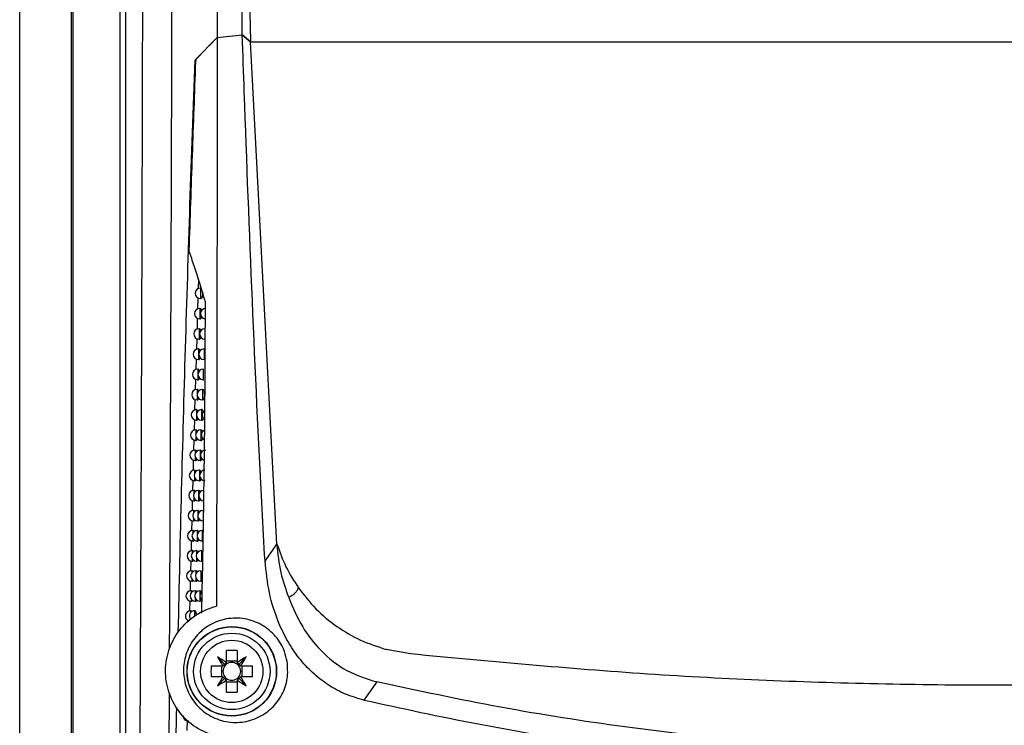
# Model space of a CAD drawing. Header units: millimetres. Extents: x 15440 to 16420, y 10217 to 11288.
# Tile 30 of 58: x 15922 to 16016, y 10672 to 10739. Entities that reach past the tile are written whole.
import ezdxf

# ---------------------------------------------------------------- set-up
doc = ezdxf.new("R2010")
doc.units = ezdxf.units.MM

msp = doc.modelspace()

# ---------------------------------------------------------------- linework, layer by layer
at = {"color": 7, "linetype": 'Continuous', "lineweight": 25}
for p, q in [((15922.047, 10616.108), (15922.047, 10873.108)), ((15927.004, 10616.064), (15927.004, 10873.151)), ((15927.135, 10821.963), (15927.135, 10667.253)), ((15931.644, 10667.319), (15931.644, 10821.897)), ((15932.144, 10821.897), (15932.144, 10667.319)), ((15943.936, 10745.392), (15944.068, 10737.287)), ((15938.844, 10735.62), (15940.901, 10737.698)), ((15940.123, 10736.908), (15940.901, 10737.698)), ((15940.901, 10737.698), (15943.298, 10737.956)), ((15944.068, 10737.287), (15943.298, 10737.956)), ((15943.298, 10737.956), (15944.068, 10737.287)), ((15946.611, 10689.35), (15944.068, 10737.287)), ((15944.068, 10737.287), (16088.026, 10737.287)), ((15938.79, 10735.554), (15939.875, 10736.656)), ((15938.913, 10735.554), (15938.79, 10735.554)), ((15939.115, 10714.617), (15939.089, 10713.735)), ((15939.345, 10713.786), (15939.304, 10713.786)), ((15939.304, 10713.786), (15939.304, 10712.786)), ((15939.064, 10712.858), (15939.032, 10711.802)), ((15939.304, 10712.786), (15939.367, 10712.786)), ((15939.275, 10711.849), (15939.234, 10711.849)), ((15939.234, 10711.849), (15939.234, 10710.849)), ((15939.006, 10710.915), (15938.976, 10709.868)), ((15939.234, 10710.849), (15939.297, 10710.849)), ((15939.208, 10709.912), (15939.168, 10709.912)), ((15939.168, 10709.912), (15939.168, 10708.912)), ((15939.726, 10709.912), (15939.726, 10708.912)), ((15938.949, 10708.973), (15938.919, 10707.935)), ((15939.168, 10708.912), (15939.231, 10708.912)), ((15939.143, 10707.977), (15939.103, 10707.977)), ((15939.103, 10707.977), (15939.103, 10706.977)), ((15939.687, 10707.977), (15939.646, 10707.977)), ((15939.646, 10707.977), (15939.646, 10706.977)), ((15938.892, 10707.034), (15938.862, 10706.003)), ((15939.103, 10706.977), (15939.166, 10706.977)), ((15939.646, 10706.977), (15939.71, 10706.977)), ((15939.08, 10706.043), (15939.039, 10706.043)), ((15939.039, 10706.043), (15939.039, 10705.043)), ((15939.608, 10706.043), (15939.568, 10706.043)), ((15939.568, 10706.043), (15939.568, 10705.043)), ((15938.836, 10705.097), (15938.805, 10704.073)), ((15939.039, 10705.043), (15939.102, 10705.043)), ((15939.568, 10705.043), (15939.632, 10705.043)), ((15939.017, 10704.111), (15938.977, 10704.111)), ((15938.977, 10704.111), (15938.977, 10703.111)), ((15939.529, 10704.111), (15939.489, 10704.111)), ((15939.489, 10704.111), (15939.489, 10703.111)), ((15938.779, 10703.162), (15938.749, 10702.144)), ((15938.977, 10703.111), (15939.04, 10703.111)), ((15939.489, 10703.111), (15939.553, 10703.111)), ((15938.956, 10702.181), (15938.916, 10702.181)), ((15938.916, 10702.181), (15938.916, 10701.728)), ((15939.454, 10702.181), (15939.414, 10702.181)), ((15939.414, 10702.181), (15939.414, 10701.181)), ((15938.722, 10701.23), (15938.692, 10700.216)), ((15938.916, 10701.634), (15938.916, 10701.181)), ((15938.916, 10701.181), (15938.979, 10701.181)), ((15939.414, 10701.181), (15939.478, 10701.181)), ((15938.896, 10700.253), (15938.856, 10700.253)), ((15938.856, 10700.253), (15938.856, 10699.878)), ((15939.38, 10700.253), (15939.34, 10700.253)), ((15939.34, 10700.253), (15939.34, 10699.253)), ((15938.665, 10699.3), (15938.64, 10698.292)), ((15938.856, 10699.628), (15938.856, 10699.253)), ((15938.856, 10699.253), (15938.919, 10699.253)), ((15939.34, 10699.253), (15939.404, 10699.253)), ((15938.838, 10698.327), (15938.798, 10698.327)), ((15938.798, 10698.327), (15938.798, 10697.995)), ((15939.308, 10698.327), (15939.269, 10698.327)), ((15939.269, 10698.327), (15939.269, 10697.327)), ((15938.618, 10697.368), (15938.593, 10696.37)), ((15938.798, 10697.658), (15938.798, 10697.327)), ((15938.798, 10697.327), (15938.861, 10697.327)), ((15939.269, 10697.327), (15939.332, 10697.327)), ((15938.781, 10696.402), (15938.741, 10696.402)), ((15938.741, 10696.402), (15938.741, 10696.103)), ((15939.238, 10696.402), (15939.198, 10696.402)), ((15939.198, 10696.402), (15939.198, 10695.402)), ((15938.57, 10695.439), (15938.545, 10694.449)), ((15938.741, 10695.701), (15938.741, 10695.402)), ((15938.741, 10695.402), (15938.803, 10695.402)), ((15939.198, 10695.402), (15939.262, 10695.402)), ((15938.724, 10694.479), (15938.685, 10694.479)), ((15938.685, 10694.479), (15938.685, 10694.207)), ((15939.169, 10694.479), (15939.129, 10694.479)), ((15939.129, 10694.479), (15939.129, 10693.479)), ((15938.522, 10693.512), (15938.498, 10692.53)), ((15938.685, 10693.751), (15938.685, 10693.479)), ((15938.685, 10693.479), (15938.747, 10693.479)), ((15939.129, 10693.479), (15939.193, 10693.479)), ((15938.67, 10692.558), (15938.63, 10692.558)), ((15938.63, 10692.558), (15938.63, 10692.309)), ((15939.102, 10692.558), (15939.062, 10692.558)), ((15939.062, 10692.558), (15939.062, 10692.12)), ((15939.598, 10692.558), (15939.558, 10692.558)), ((15939.558, 10692.558), (15939.558, 10691.558)), ((15938.474, 10691.587), (15938.45, 10690.613)), ((15938.63, 10691.807), (15938.63, 10691.558)), ((15939.062, 10691.997), (15939.062, 10691.558)), ((15938.616, 10690.639), (15938.576, 10690.639)), ((15938.576, 10690.639), (15938.576, 10690.41)), ((15938.63, 10691.558), (15938.692, 10691.558)), ((15939.035, 10690.639), (15938.996, 10690.639)), ((15938.996, 10690.639), (15938.996, 10690.27)), ((15939.062, 10691.558), (15939.126, 10691.558)), ((15939.518, 10690.639), (15939.479, 10690.639)), ((15939.479, 10690.639), (15939.479, 10689.639)), ((15938.576, 10689.869), (15938.576, 10689.639)), ((15938.996, 10690.009), (15938.996, 10689.639)), ((15938.427, 10689.665), (15938.403, 10688.698)), ((15938.576, 10689.639), (15938.638, 10689.639)), ((15938.996, 10689.639), (15939.06, 10689.639)), ((15939.479, 10689.639), (15939.543, 10689.639)), ((15945.469, 10687.731), (15946.611, 10689.35)), ((15938.563, 10688.722), (15938.523, 10688.722)), ((15938.523, 10688.722), (15938.523, 10688.511)), ((15938.523, 10687.934), (15938.523, 10687.722)), ((15938.971, 10688.722), (15938.932, 10688.722)), ((15938.932, 10688.722), (15938.932, 10688.395)), ((15938.932, 10688.05), (15938.932, 10687.722)), ((15939.44, 10688.722), (15939.401, 10688.722)), ((15939.401, 10688.722), (15939.401, 10687.722)), ((15938.379, 10687.746), (15938.356, 10686.784)), ((15938.523, 10687.722), (15938.586, 10687.722)), ((15938.932, 10687.722), (15938.995, 10687.722)), ((15939.401, 10687.722), (15939.465, 10687.722)), ((15938.512, 10686.808), (15938.472, 10686.808)), ((15938.472, 10686.808), (15938.472, 10686.612)), ((15938.472, 10686.003), (15938.472, 10685.808)), ((15938.908, 10686.808), (15938.869, 10686.808)), ((15938.869, 10686.808), (15938.869, 10686.512)), ((15938.869, 10686.103), (15938.869, 10685.808)), ((15939.364, 10686.808), (15939.325, 10686.808)), ((15939.325, 10686.808), (15939.325, 10685.808)), ((15938.332, 10685.829), (15938.308, 10684.872)), ((15938.472, 10685.808), (15938.534, 10685.808)), ((15938.869, 10685.808), (15938.932, 10685.808)), ((15939.325, 10685.808), (15939.389, 10685.808)), ((15938.461, 10684.895), (15938.421, 10684.895)), ((15938.421, 10684.895), (15938.421, 10684.713)), ((15938.421, 10684.076), (15938.421, 10683.895)), ((15938.846, 10684.895), (15938.807, 10684.895)), ((15938.807, 10684.895), (15938.807, 10684.625)), ((15938.807, 10684.164), (15938.807, 10683.895)), ((15939.289, 10684.895), (15939.25, 10684.895)), ((15939.25, 10684.895), (15939.25, 10683.895)), ((15938.285, 10683.914), (15938.261, 10682.961)), ((15938.421, 10683.895), (15938.483, 10683.895)), ((15938.807, 10683.895), (15938.87, 10683.895)), ((15939.25, 10683.895), (15939.315, 10683.895)), ((15938.412, 10682.984), (15938.372, 10682.984)), ((15938.372, 10682.984), (15938.372, 10682.815)), ((15938.785, 10682.984), (15938.746, 10682.984)), ((15938.746, 10682.984), (15938.746, 10682.453)), ((15938.372, 10682.152), (15938.372, 10682.137)), ((15941.633, 10677.859), (15940.921, 10678.571)), ((15941.782, 10678.063), (15941.782, 10679.172)), ((15942.812, 10679.172), (15942.812, 10678.063)), ((15942.962, 10677.859), (15943.673, 10678.571)), ((15959.363, 10678.857), (15957.041, 10679.29)), ((15940.32, 10677.71), (15941.43, 10677.71)), ((15941.314, 10677.71), (15941.314, 10676.68)), ((15942.812, 10678.178), (15941.782, 10678.178)), ((15943.165, 10677.71), (15944.275, 10677.71)), ((15943.281, 10676.68), (15943.281, 10677.71)), ((15941.43, 10676.68), (15940.32, 10676.68)), ((15941.633, 10676.531), (15940.921, 10675.819)), ((15942.962, 10676.531), (15943.673, 10675.819)), ((15944.275, 10676.68), (15943.165, 10676.68)), ((15941.782, 10675.218), (15941.782, 10676.328)), ((15941.782, 10676.212), (15942.812, 10676.212)), ((15942.812, 10676.328), (15942.812, 10675.218)), ((15956.137, 10676.187), (15954.915, 10674.456)), ((15936.291, 10665.895), (15936.338, 10675.158)), ((15938.031, 10672.476), (15938.013, 10671.548)), ((15938.141, 10672.461), (15938.202, 10672.461))]:
    msp.add_line(p, q, dxfattribs=at)
for radius in [4.274, 4.25, 3.65, 2.973]:
    msp.add_circle((15942.297, 10677.195), radius, dxfattribs=at)
for centre, radius, start, end in [((15939.304, 10713.286), 0.5, 90, 270), ((15939.234, 10711.349), 0.5, 90, 270), ((15939.808, 10711.349), 0.5, 90, 270), ((15939.168, 10709.412), 0.5, 90, 270), ((15939.726, 10709.412), 0.5, 90, 270), ((15939.103, 10707.477), 0.5, 90, 270), ((15939.646, 10707.477), 0.5, 90, 270), ((15939.039, 10705.543), 0.5, 90, 270), ((15939.568, 10705.543), 0.5, 90, 270), ((15938.977, 10703.611), 0.5, 90, 270), ((15939.489, 10703.611), 0.5, 90, 270), ((15938.916, 10701.681), 0.5, 90, 270), ((15939.414, 10701.681), 0.5, 90, 270), ((15939.983, 10701.681), 0.5, 121.87255, 236.9841), ((15938.856, 10699.753), 0.5, 90, 270), ((15939.34, 10699.753), 0.5, 90, 270), ((15939.894, 10699.753), 0.5, 112.75495, 245.71938), ((15938.798, 10697.827), 0.5, 90, 270), ((15939.269, 10697.827), 0.5, 90, 270), ((15939.808, 10697.827), 0.5, 90, 254.21591), ((15938.741, 10695.902), 0.5, 90, 270), ((15939.198, 10695.902), 0.5, 90, 270), ((15939.723, 10695.902), 0.5, 90, 270), ((15938.685, 10693.979), 0.5, 90, 270), ((15939.129, 10693.979), 0.5, 90, 270), ((15939.64, 10693.979), 0.5, 90, 270), ((15938.63, 10692.058), 0.5, 90, 270), ((15939.062, 10692.058), 0.5, 90, 270), ((15939.558, 10692.058), 0.5, 90, 270), ((15938.576, 10690.139), 0.5, 90, 270), ((15938.996, 10690.139), 0.5, 90, 270), ((15939.479, 10690.139), 0.5, 90, 270), ((15938.523, 10688.222), 0.5, 90, 270), ((15938.932, 10688.222), 0.5, 90, 270), ((15939.401, 10688.222), 0.5, 90, 270), ((15938.472, 10686.308), 0.5, 90, 270), ((15938.869, 10686.308), 0.5, 90, 270), ((15939.325, 10686.308), 0.5, 90, 270), ((15938.421, 10684.395), 0.5, 90, 270), ((15938.807, 10684.395), 0.5, 90, 270), ((15939.25, 10684.395), 0.5, 90, 270), ((15939.753, 10684.395), 0.5, 124.78923, 233.47668), ((15938.372, 10682.484), 0.5, 90, 254.35399), ((15938.746, 10682.484), 0.5, 90, 221.54745), ((15928.11, 10657.003), 25.087, 57.03167, 59.28891), ((15962.49, 10691.383), 25.087, 210.71109, 212.96833), ((15942.297, 10665.434), 13.748, 87.85322, 92.14678), ((15956.485, 10657.003), 25.087, 120.71109, 122.96833), ((15922.105, 10691.383), 25.087, 327.03167, 329.28891), ((15954.058, 10677.195), 13.748, 177.85322, 182.14678), ((15942.297, 10677.195), 1.009, 147.88685, 149.30413), ((15942.297, 10677.195), 0.851, 142.7589, 217.2411), ((15942.297, 10677.195), 0.851, 127.2411, 142.7589), ((15942.297, 10677.195), 1.009, 120.69587, 122.11315), ((15942.297, 10677.195), 0.851, 52.7589, 127.2411), ((15942.297, 10677.195), 1.009, 57.88685, 59.30413), ((15942.297, 10677.195), 0.851, 37.2411, 52.7589), ((15942.297, 10677.195), 0.851, 322.7589, 37.2411), ((15942.297, 10677.195), 1.009, 30.69587, 32.11315), ((15930.536, 10677.195), 13.748, 357.85322, 2.14678), ((15962.49, 10663.007), 25.087, 147.03167, 149.28891), ((15942.297, 10677.195), 1.009, 210.69587, 212.11315), ((15942.297, 10677.195), 0.851, 217.2411, 232.7589), ((15942.297, 10677.195), 0.851, 307.2411, 322.7589), ((15942.297, 10677.195), 1.009, 327.88685, 329.30413), ((15922.105, 10663.007), 25.087, 30.71109, 32.96833), ((15928.11, 10697.387), 25.087, 300.71109, 302.96833), ((15942.297, 10677.195), 1.009, 237.88685, 239.30413), ((15942.297, 10677.195), 0.851, 232.7589, 307.2411), ((15942.297, 10677.195), 1.009, 300.69587, 302.11315), ((15956.485, 10697.387), 25.087, 237.03167, 239.28891), ((15942.297, 10688.956), 13.748, 267.85322, 272.14678), ((15938.141, 10672.961), 0.5, 179.75561, 270)]:
    msp.add_arc(centre, radius, start, end, dxfattribs=at)
for centre, major_axis, start_param, end_param in [((15942.054, 10677.025), (0.803, 0.561), 1.435245, 1.669848), ((15942.467, 10677.438), (0.561, 0.803), 1.471745, 1.706348), ((15942.127, 10677.438), (-0.561, 0.803), 4.576838, 4.811441), ((15942.541, 10677.025), (0.803, -0.561), 1.471745, 1.706348), ((15942.054, 10677.365), (0.803, -0.561), 4.613337, 4.84794), ((15942.467, 10676.952), (-0.561, 0.803), 1.435245, 1.669848), ((15942.127, 10676.952), (0.561, 0.803), 4.613337, 4.84794), ((15942.541, 10677.365), (0.803, 0.561), 4.576838, 4.811441)]:
    msp.add_ellipse(centre, major_axis=major_axis, ratio=0.953027, start_param=start_param, end_param=end_param, dxfattribs=at)
for points, knots in [([(15940.784, 10859.974), (15940.795, 10854.888), (15940.808, 10849.801), (15940.828, 10839.624), (15940.838, 10834.533), (15940.866, 10819.257), (15940.881, 10809.065), (15940.903, 10788.674), (15940.908, 10778.479), (15940.911, 10758.088), (15940.906, 10747.893), (15940.901, 10737.698)], [0, 0, 0, 0, 0.125, 0.125, 0.25, 0.25, 0.5, 0.5, 0.75, 0.75, 1, 1, 1, 1]), ([(15943.298, 10737.956), (15943.198, 10746.87), (15943.139, 10755.786), (15943.104, 10773.61), (15943.128, 10782.52), (15943.325, 10809.245), (15943.623, 10827.053), (15944.094, 10844.853)], [0, 0, 0, 0, 0.25, 0.25, 0.5, 0.5, 1, 1, 1, 1]), ([(15936.357, 10679.285), (15936.381, 10684.461), (15936.435, 10696.131), (15936.505, 10714.504), (15936.571, 10734.334), (15936.622, 10753.329), (15936.662, 10771.446), (15936.692, 10788.673), (15936.714, 10805.949), (15936.719, 10817.479), (15936.721, 10823.245)], [0, 0, 0, 0, 0.110244, 0.248564, 0.386662, 0.524981, 0.643455, 0.761928, 0.880964, 1, 1, 1, 1]), ([(15933.534, 10668.159), (15933.59, 10679.379), (15933.639, 10690.713), (15933.733, 10716.21), (15933.775, 10730.417), (15933.835, 10758.984), (15933.855, 10773.343), (15933.87, 10798.755), (15933.87, 10809.798), (15933.864, 10820.83)], [2.8627155, 2.8627155, 2.8627155, 2.8627155, 2.9332665, 2.9332665, 3.0202462, 3.0202462, 3.107226, 3.107226, 3.1739441, 3.1739441, 3.1739441, 3.1739441]), ([(15940.901, 10737.698), (15940.894, 10728.645), (15940.879, 10710.536), (15940.851, 10692.458), (15940.837, 10683.417)], [0, 0, 0, 0, 0.49987, 1, 1, 1, 1]), ([(15945.469, 10687.731), (15945.377, 10689.387), (15944.92, 10697.668), (15944.232, 10712.586), (15943.659, 10727.678), (15943.362, 10736.136), (15943.298, 10737.956)], [0, 0, 0, 0, 0.09904, 0.495215, 0.891387, 1, 1, 1, 1]), ([(15937.188, 10680.921), (15937.386, 10689.902), (15937.612, 10698.948), (15938.01, 10712.611), (15938.153, 10717.182), (15938.457, 10726.351), (15938.618, 10730.947), (15938.79, 10735.554)], [0, 0, 0, 0, 0.5, 0.5, 0.75, 0.75, 1, 1, 1, 1]), ([(15938.844, 10735.62), (15938.841, 10735.539), (15938.725, 10732.486), (15938.502, 10726.394), (15938.303, 10720.409), (15938.203, 10717.378)], [0, 0, 0, 0, 0.0133745, 0.5004665, 1, 1, 1, 1]), ([(15939.778, 10712.488), (15939.682, 10712.808), (15939.393, 10713.768), (15938.852, 10715.454), (15938.436, 10716.687), (15938.203, 10717.378)], [0, 0, 0, 0, 0.179949, 0.540057, 1, 1, 1, 1]), ([(15939.48, 10713.47), (15939.485, 10713.426), (15939.497, 10713.33), (15939.496, 10713.171), (15939.482, 10713.018), (15939.454, 10712.892), (15939.416, 10712.813), (15939.385, 10712.778), (15939.368, 10712.787), (15939.367, 10712.788)], [0, 0, 0, 0, 0.142209, 0.308673, 0.472688, 0.638504, 0.809403, 0.986524, 1, 1, 1, 1]), ([(15939.432, 10682.738), (15939.449, 10683.561), (15939.532, 10687.676), (15939.65, 10694.687), (15939.754, 10703.785), (15939.77, 10709.586), (15939.778, 10712.488)], [0, 0, 0, 0, 0.083485, 0.417466, 0.708609, 1, 1, 1, 1]), ([(15939.275, 10711.844), (15939.278, 10711.845), (15939.297, 10711.853), (15939.332, 10711.809), (15939.37, 10711.727), (15939.386, 10711.643), (15939.393, 10711.611)], [0, 0, 0, 0, 0.082146, 0.42877, 0.776386, 1, 1, 1, 1]), ([(15939.403, 10711.069), (15939.396, 10711.032), (15939.38, 10710.95), (15939.344, 10710.876), (15939.314, 10710.841), (15939.298, 10710.85), (15939.297, 10710.851)], [0, 0, 0, 0, 0.283988, 0.623605, 0.97496, 1, 1, 1, 1]), ([(15939.208, 10709.907), (15939.212, 10709.908), (15939.23, 10709.916), (15939.264, 10709.871), (15939.3, 10709.794), (15939.315, 10709.717), (15939.32, 10709.69)], [0, 0, 0, 0, 0.08697, 0.44673, 0.807509, 1, 1, 1, 1]), ([(15939.331, 10709.12), (15939.325, 10709.087), (15939.311, 10709.009), (15939.276, 10708.939), (15939.247, 10708.904), (15939.232, 10708.913), (15939.231, 10708.914)], [0, 0, 0, 0, 0.261895, 0.613078, 0.975794, 1, 1, 1, 1]), ([(15939.143, 10707.971), (15939.147, 10707.973), (15939.165, 10707.981), (15939.198, 10707.935), (15939.231, 10707.863), (15939.245, 10707.792), (15939.249, 10707.77)], [0, 0, 0, 0, 0.092117, 0.466049, 0.84103, 1, 1, 1, 1]), ([(15939.261, 10707.173), (15939.256, 10707.144), (15939.243, 10707.071), (15939.21, 10707.004), (15939.182, 10706.968), (15939.167, 10706.978), (15939.166, 10706.978)], [0, 0, 0, 0, 0.238414, 0.601857, 0.976636, 1, 1, 1, 1]), ([(15939.08, 10706.038), (15939.083, 10706.039), (15939.1, 10706.047), (15939.133, 10706.001), (15939.164, 10705.933), (15939.176, 10705.868), (15939.179, 10705.853)], [0, 0, 0, 0, 0.097624, 0.48688, 0.877215, 1, 1, 1, 1]), ([(15939.192, 10705.228), (15939.188, 10705.203), (15939.176, 10705.134), (15939.145, 10705.071), (15939.117, 10705.035), (15939.103, 10705.044), (15939.102, 10705.045)], [0, 0, 0, 0, 0.213434, 0.589886, 0.977484, 1, 1, 1, 1]), ([(15939.017, 10704.106), (15939.021, 10704.107), (15939.038, 10704.116), (15939.069, 10704.069), (15939.098, 10704.006), (15939.109, 10703.947), (15939.111, 10703.938)], [0, 0, 0, 0, 0.103885, 0.5111299, 0.9194886, 1, 1, 1, 1]), ([(15939.529, 10704.106), (15939.533, 10704.108), (15939.552, 10704.116), (15939.588, 10704.072), (15939.631, 10703.976), (15939.664, 10703.831), (15939.681, 10703.665), (15939.682, 10703.497), (15939.667, 10703.344), (15939.64, 10703.218), (15939.602, 10703.139), (15939.57, 10703.103), (15939.554, 10703.113), (15939.553, 10703.113)], [0, 0, 0, 0, 0.025883, 0.138659, 0.251794, 0.362548, 0.469247, 0.572281, 0.67375, 0.776282, 0.881927, 0.991433, 1, 1, 1, 1]), ([(15939.125, 10703.283), (15939.121, 10703.263), (15939.11, 10703.199), (15939.081, 10703.139), (15939.055, 10703.103), (15939.041, 10703.112), (15939.04, 10703.113)], [0, 0, 0, 0, 0.180877, 0.574007, 0.978184, 1, 1, 1, 1]), ([(15938.956, 10702.176), (15938.96, 10702.177), (15938.976, 10702.185), (15939.006, 10702.138), (15939.034, 10702.078), (15939.045, 10702.022), (15939.046, 10702.015)], [0, 0, 0, 0, 0.107793, 0.523601, 0.94053, 1, 1, 1, 1]), ([(15939.454, 10702.176), (15939.458, 10702.178), (15939.476, 10702.186), (15939.511, 10702.141), (15939.549, 10702.061), (15939.565, 10701.98), (15939.571, 10701.949)], [0, 0, 0, 0, 0.08247, 0.434072, 0.78678, 1, 1, 1, 1]), ([(15939.059, 10701.341), (15939.057, 10701.325), (15939.046, 10701.265), (15939.019, 10701.209), (15938.993, 10701.173), (15938.98, 10701.182), (15938.979, 10701.183)], [0, 0, 0, 0, 0.15246, 0.560326, 0.979061, 1, 1, 1, 1]), ([(15939.582, 10701.396), (15939.576, 10701.361), (15939.561, 10701.281), (15939.525, 10701.209), (15939.495, 10701.173), (15939.479, 10701.183), (15939.478, 10701.183)], [0, 0, 0, 0, 0.273417, 0.617654, 0.973847, 1, 1, 1, 1]), ([(15938.896, 10700.247), (15938.9, 10700.249), (15938.916, 10700.257), (15938.945, 10700.21), (15938.972, 10700.151), (15938.981, 10700.099), (15938.982, 10700.095)], [0, 0, 0, 0, 0.111788, 0.536458, 0.962256, 1, 1, 1, 1]), ([(15939.38, 10700.248), (15939.384, 10700.249), (15939.402, 10700.258), (15939.436, 10700.212), (15939.472, 10700.137), (15939.486, 10700.061), (15939.491, 10700.037)], [0, 0, 0, 0, 0.087381, 0.452331, 0.818412, 1, 1, 1, 1]), ([(15938.995, 10699.402), (15938.993, 10699.39), (15938.984, 10699.334), (15938.958, 10699.281), (15938.933, 10699.244), (15938.92, 10699.254), (15938.919, 10699.254)], [0, 0, 0, 0, 0.122122, 0.545685, 0.97995, 1, 1, 1, 1]), ([(15939.504, 10699.456), (15939.498, 10699.425), (15939.484, 10699.349), (15939.45, 10699.281), (15939.421, 10699.245), (15939.405, 10699.254), (15939.404, 10699.255)], [0, 0, 0, 0, 0.250904, 0.606933, 0.974707, 1, 1, 1, 1]), ([(15938.838, 10698.321), (15938.841, 10698.323), (15938.857, 10698.331), (15938.885, 10698.283), (15938.911, 10698.227), (15938.92, 10698.177), (15938.92, 10698.176)], [0, 0, 0, 0, 0.1158731, 0.5497135, 0.9846871, 1, 1, 1, 1]), ([(15939.308, 10698.321), (15939.312, 10698.323), (15939.33, 10698.331), (15939.363, 10698.285), (15939.396, 10698.214), (15939.409, 10698.145), (15939.413, 10698.126)], [0, 0, 0, 0, 0.092613, 0.471947, 0.85244, 1, 1, 1, 1]), ([(15938.932, 10697.465), (15938.931, 10697.456), (15938.923, 10697.404), (15938.898, 10697.354), (15938.874, 10697.318), (15938.861, 10697.327), (15938.861, 10697.328)], [0, 0, 0, 0, 0.089688, 0.529999, 0.980852, 1, 1, 1, 1]), ([(15939.427, 10697.518), (15939.422, 10697.491), (15939.409, 10697.42), (15939.377, 10697.354), (15939.348, 10697.318), (15939.333, 10697.328), (15939.332, 10697.328)], [0, 0, 0, 0, 0.227002, 0.595514, 0.975572, 1, 1, 1, 1]), ([(15938.781, 10696.396), (15938.784, 10696.398), (15938.799, 10696.406), (15938.827, 10696.364), (15938.848, 10696.293), (15938.859, 10696.258)], [0, 0, 0, 0, 0.120331, 0.564695, 1, 1, 1, 1]), ([(15939.238, 10696.396), (15939.241, 10696.398), (15939.259, 10696.406), (15939.291, 10696.36), (15939.322, 10696.293), (15939.334, 10696.23), (15939.337, 10696.217)], [0, 0, 0, 0, 0.0982014, 0.4930715, 0.8891295, 1, 1, 1, 1]), ([(15938.871, 10695.529), (15938.87, 10695.524), (15938.863, 10695.477), (15938.839, 10695.43), (15938.816, 10695.393), (15938.804, 10695.403), (15938.803, 10695.403)], [0, 0, 0, 0, 0.054964, 0.51317, 0.981768, 1, 1, 1, 1]), ([(15939.351, 10695.582), (15939.347, 10695.559), (15939.335, 10695.492), (15939.305, 10695.429), (15939.277, 10695.393), (15939.263, 10695.403), (15939.262, 10695.404)], [0, 0, 0, 0, 0.2016, 0.583345, 0.976442, 1, 1, 1, 1]), ([(15938.724, 10694.473), (15938.728, 10694.475), (15938.742, 10694.483), (15938.769, 10694.443), (15938.789, 10694.375), (15938.798, 10694.342)], [0, 0, 0, 0, 0.125517, 0.583005, 1, 1, 1, 1]), ([(15939.169, 10694.474), (15939.172, 10694.475), (15939.189, 10694.483), (15939.221, 10694.437), (15939.25, 10694.374), (15939.261, 10694.316), (15939.263, 10694.306)], [0, 0, 0, 0, 0.103337, 0.511658, 0.921189, 1, 1, 1, 1]), ([(15938.811, 10693.596), (15938.811, 10693.594), (15938.804, 10693.551), (15938.782, 10693.508), (15938.759, 10693.47), (15938.748, 10693.48), (15938.747, 10693.48)], [0, 0, 0, 0, 0.017729, 0.495089, 0.982701, 1, 1, 1, 1]), ([(15939.278, 10693.648), (15939.274, 10693.629), (15939.264, 10693.566), (15939.235, 10693.507), (15939.208, 10693.471), (15939.194, 10693.48), (15939.193, 10693.481)], [0, 0, 0, 0, 0.174575, 0.570363, 0.977318, 1, 1, 1, 1]), ([(15938.67, 10692.553), (15938.673, 10692.554), (15938.687, 10692.562), (15938.712, 10692.523), (15938.731, 10692.458), (15938.739, 10692.428)], [0, 0, 0, 0, 0.130923, 0.602228, 1, 1, 1, 1]), ([(15939.102, 10692.553), (15939.105, 10692.554), (15939.121, 10692.563), (15939.152, 10692.516), (15939.18, 10692.455), (15939.19, 10692.4), (15939.191, 10692.393)], [0, 0, 0, 0, 0.107268, 0.524167, 0.942278, 1, 1, 1, 1]), ([(15938.752, 10691.666), (15938.744, 10691.638), (15938.726, 10691.58), (15938.704, 10691.549), (15938.692, 10691.559), (15938.692, 10691.559)], [0, 0, 0, 0, 0.4757036, 0.9836559, 1, 1, 1, 1]), ([(15939.206, 10691.716), (15939.203, 10691.701), (15939.193, 10691.642), (15939.166, 10691.586), (15939.14, 10691.55), (15939.126, 10691.559), (15939.126, 10691.56)], [0, 0, 0, 0, 0.1457915, 0.5565004, 0.9782028, 1, 1, 1, 1]), ([(15938.616, 10690.634), (15938.619, 10690.635), (15938.633, 10690.643), (15938.657, 10690.606), (15938.674, 10690.543), (15938.682, 10690.516)], [0, 0, 0, 0, 0.136566, 0.622427, 1, 1, 1, 1]), ([(15939.035, 10690.634), (15939.039, 10690.636), (15939.055, 10690.644), (15939.084, 10690.596), (15939.111, 10690.538), (15939.121, 10690.486), (15939.122, 10690.482)], [0, 0, 0, 0, 0.11128, 0.537042, 0.9640204, 1, 1, 1, 1]), ([(15938.695, 10689.743), (15938.688, 10689.716), (15938.671, 10689.66), (15938.65, 10689.63), (15938.639, 10689.64), (15938.638, 10689.64)], [0, 0, 0, 0, 0.4627624, 0.9848569, 1, 1, 1, 1]), ([(15939.135, 10689.786), (15939.133, 10689.775), (15939.124, 10689.72), (15939.099, 10689.667), (15939.074, 10689.631), (15939.06, 10689.64), (15939.06, 10689.641)], [0, 0, 0, 0, 0.1150964, 0.5416829, 0.9790965, 1, 1, 1, 1]), ([(15946.611, 10689.35), (15946.691, 10688.431), (15946.844, 10686.678), (15947.445, 10685.026), (15947.731, 10684.241)], [0, 0, 0, 0, 0.524744, 1, 1, 1, 1]), ([(15938.563, 10688.717), (15938.566, 10688.718), (15938.58, 10688.726), (15938.602, 10688.69), (15938.619, 10688.63), (15938.625, 10688.605)], [0, 0, 0, 0, 0.1424629, 0.6436696, 1, 1, 1, 1]), ([(15938.64, 10687.822), (15938.632, 10687.797), (15938.617, 10687.742), (15938.597, 10687.713), (15938.586, 10687.723), (15938.586, 10687.723)], [0, 0, 0, 0, 0.449184, 0.986064, 1, 1, 1, 1]), ([(15938.971, 10688.717), (15938.974, 10688.719), (15938.99, 10688.727), (15939.018, 10688.679), (15939.044, 10688.623), (15939.053, 10688.574), (15939.053, 10688.573)], [0, 0, 0, 0, 0.115375, 0.550295, 0.986434, 1, 1, 1, 1]), ([(15939.067, 10687.858), (15939.065, 10687.851), (15939.057, 10687.8), (15939.033, 10687.751), (15939.009, 10687.714), (15938.996, 10687.723), (15938.995, 10687.724)], [0, 0, 0, 0, 0.08232, 0.525826, 0.980001, 1, 1, 1, 1]), ([(15954.915, 10674.456), (15954.315, 10674.627), (15953.117, 10674.969), (15951.459, 10675.872), (15949.974, 10677.038), (15948.683, 10678.444), (15947.611, 10680.046), (15946.601, 10682.123), (15945.791, 10684.698), (15945.576, 10686.72), (15945.469, 10687.731)], [0, 0, 0, 0, 0.108289, 0.216565, 0.324661, 0.432822, 0.543077, 0.653408, 0.826579, 1, 1, 1, 1]), ([(15938.512, 10686.802), (15938.515, 10686.803), (15938.528, 10686.811), (15938.549, 10686.777), (15938.564, 10686.719), (15938.57, 10686.696)], [0, 0, 0, 0, 0.148633, 0.666031, 1, 1, 1, 1]), ([(15938.908, 10686.802), (15938.911, 10686.804), (15938.926, 10686.811), (15938.955, 10686.77), (15938.976, 10686.699), (15938.986, 10686.665)], [0, 0, 0, 0, 0.119897, 0.565541, 1, 1, 1, 1]), ([(15939, 10685.933), (15938.999, 10685.928), (15938.991, 10685.882), (15938.968, 10685.836), (15938.945, 10685.799), (15938.932, 10685.808), (15938.932, 10685.809)], [0, 0, 0, 0, 0.0472709, 0.5088338, 0.9809187, 1, 1, 1, 1]), ([(15938.585, 10685.902), (15938.578, 10685.879), (15938.564, 10685.826), (15938.545, 10685.799), (15938.534, 10685.808), (15938.534, 10685.808)], [0, 0, 0, 0, 0.434934, 0.987277, 1, 1, 1, 1]), ([(15948.651, 10685.177), (15948.596, 10685.066), (15948.496, 10684.867), (15948.304, 10684.616), (15948.039, 10684.414), (15947.842, 10684.304), (15947.731, 10684.241)], [0, 0, 0, 0, 0.274002, 0.491499, 0.710912, 1, 1, 1, 1]), ([(15938.461, 10684.889), (15938.464, 10684.89), (15938.477, 10684.898), (15938.497, 10684.865), (15938.511, 10684.81), (15938.516, 10684.79)], [0, 0, 0, 0, 0.155098, 0.689595, 1, 1, 1, 1]), ([(15938.846, 10684.889), (15938.849, 10684.891), (15938.864, 10684.898), (15938.891, 10684.858), (15938.911, 10684.791), (15938.92, 10684.758)], [0, 0, 0, 0, 0.125077, 0.583809, 1, 1, 1, 1]), ([(15939.289, 10684.889), (15939.293, 10684.891), (15939.309, 10684.899), (15939.34, 10684.852), (15939.369, 10684.791), (15939.38, 10684.734), (15939.382, 10684.726)], [0, 0, 0, 0, 0.1045939, 0.5175612, 0.9318156, 1, 1, 1, 1]), ([(15939.397, 10684.057), (15939.394, 10684.04), (15939.384, 10683.98), (15939.356, 10683.922), (15939.33, 10683.886), (15939.316, 10683.896), (15939.315, 10683.896)], [0, 0, 0, 0, 0.156708, 0.561244, 0.976973, 1, 1, 1, 1]), ([(15947.731, 10684.241), (15948.134, 10683.285), (15948.907, 10681.451), (15950.791, 10679.051), (15953.183, 10677.123), (15955.157, 10676.498), (15956.137, 10676.187)], [0, 0, 0, 0, 0.253369, 0.486226, 0.744968, 1, 1, 1, 1]), ([(15941.119, 10670.946), (15940.425, 10671.155), (15939.037, 10671.575), (15937.359, 10673.05), (15936.265, 10674.936), (15935.864, 10677.033), (15936.145, 10679.108), (15937.071, 10680.993), (15938.581, 10682.511), (15939.965, 10683.19), (15940.752, 10683.395), (15940.837, 10683.417)], [0, 0, 0, 0, 0.126793, 0.253748, 0.37646, 0.49467, 0.611564, 0.730814, 0.854963, 0.984401, 1, 1, 1, 1]), ([(15938.532, 10683.985), (15938.526, 10683.963), (15938.512, 10683.912), (15938.494, 10683.886), (15938.484, 10683.895), (15938.483, 10683.895)], [0, 0, 0, 0, 0.419978, 0.988499, 1, 1, 1, 1]), ([(15938.934, 10684.009), (15938.934, 10684.008), (15938.927, 10683.966), (15938.905, 10683.923), (15938.883, 10683.886), (15938.871, 10683.895), (15938.87, 10683.896)], [0, 0, 0, 0, 0.009734, 0.490601, 0.981851, 1, 1, 1, 1]), ([(15947.584, 10678.137), (15947.624, 10677.589), (15947.703, 10676.495), (15947.143, 10674.922), (15946.141, 10673.598), (15944.723, 10672.657), (15943.039, 10672.231), (15941.281, 10672.408), (15939.688, 10673.182), (15938.476, 10674.435), (15937.774, 10675.978), (15937.615, 10677.62), (15937.98, 10679.209), (15938.838, 10680.614), (15940.135, 10681.692), (15941.76, 10682.297), (15943.528, 10682.312), (15945.2, 10681.713), (15946.536, 10680.594), (15947.313, 10679.316), (15947.511, 10678.455), (15947.584, 10678.137)], [0, 0, 0, 0, 0.051364, 0.10269, 0.155215, 0.209643, 0.265814, 0.322817, 0.379195, 0.433601, 0.485627, 0.536083, 0.586485, 0.6383, 0.692377, 0.748584, 0.805775, 0.862295, 0.916883, 0.96931, 1, 1, 1, 1]), ([(15938.412, 10682.978), (15938.415, 10682.98), (15938.427, 10682.987), (15938.446, 10682.956), (15938.459, 10682.903), (15938.464, 10682.885)], [0, 0, 0, 0, 0.16188, 0.714451, 1, 1, 1, 1]), ([(15938.785, 10682.978), (15938.789, 10682.98), (15938.803, 10682.987), (15938.83, 10682.943), (15938.862, 10682.846), (15938.885, 10682.703), (15938.897, 10682.589), (15938.898, 10682.53), (15938.898, 10682.528)], [0, 0, 0, 0, 0.064399, 0.29762, 0.531455, 0.762781, 0.98953, 1, 1, 1, 1]), ([(16072.731, 10678.857), (16065.192, 10678.15), (16050.113, 10676.737), (16027.406, 10675.827), (16004.688, 10675.827), (15981.981, 10676.737), (15966.902, 10678.15), (15959.363, 10678.857)], [0, 0, 0, 0, 0.199995, 0.4, 0.600005, 0.800006, 1, 1, 1, 1]), ([(16075.958, 10676.187), (16072.034, 10675.348), (16064.223, 10673.677), (16052.286, 10671.812), (16040.249, 10670.44), (16028.105, 10669.619), (16015.952, 10669.349), (16003.834, 10669.628), (15991.779, 10670.448), (15979.794, 10671.814), (15967.874, 10673.677), (15960.062, 10675.348), (15956.137, 10676.187)], [0, 0, 0, 0, 0.100777, 0.200576, 0.300702, 0.400988, 0.501063, 0.600292, 0.699732, 0.799371, 0.899196, 1, 1, 1, 1]), ([(15954.915, 10674.456), (15958.541, 10673.666), (15965.798, 10672.085), (15976.888, 10670.259), (15988.086, 10668.849), (15998.387, 10667.994), (16007.735, 10667.562), (16017.369, 10667.413), (16028.274, 10667.666), (16040.401, 10668.492), (16052.436, 10669.856), (16064.742, 10671.767), (16072.905, 10673.532), (16077.18, 10674.456)], [0, 0, 0, 0, 0.09136, 0.182857, 0.274344, 0.365689, 0.433094, 0.500498, 0.59837, 0.696422, 0.794484, 0.892368, 1, 1, 1, 1])]:
    msp.add_open_spline(points, degree=3, knots=knots, dxfattribs=at)
for points in [[(15940.901, 10737.698), (15941.699, 10737.785), (15942.498, 10737.871), (15943.298, 10737.956)], [(15946.611, 10689.35), (15946.87, 10688.615), (15947.387, 10687.144), (15948.23, 10685.833), (15948.651, 10685.177)], [(15948.651, 10685.177), (15949.187, 10684.487), (15950.257, 10683.108), (15952.289, 10681.441), (15954.549, 10680.097), (15956.211, 10679.559), (15957.041, 10679.29)], [(15936.871, 10665.356), (15936.923, 10668.117), (15936.977, 10670.885), (15937.034, 10673.658)]]:
    msp.add_open_spline(points, degree=3, dxfattribs=at)

doc.saveas('drawing.dxf')
